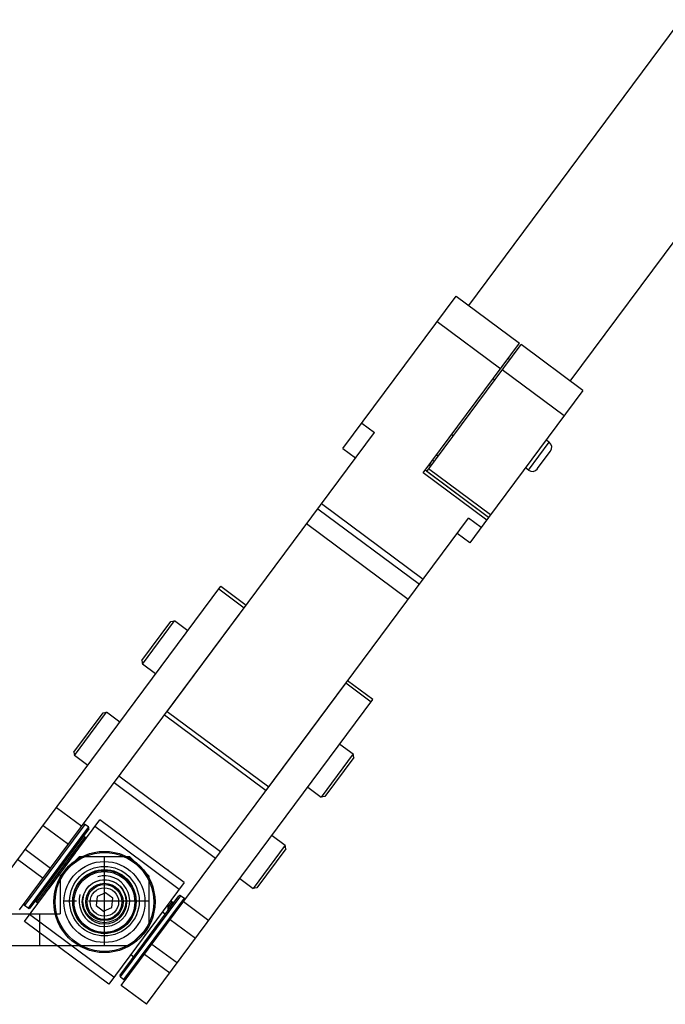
# Model space of a CAD drawing. Header units: millimetres. Extents: x 0 to 7560, y 0 to 5346.
# Tile 55 of 242: x 1736 to 1838, y 2038 to 2194. Entities that reach past the tile are written whole.
import ezdxf

# ---------------------------------------------------------------- set-up
doc = ezdxf.new("R2010")
doc.units = ezdxf.units.MM
doc.linetypes.add('CENTER', pattern=[50.8, 31.75, -6.35, 6.35, -6.35])
for name, color, linetype in [('CSH-ST-M4-20_PBL233', 7, 'Continuous'), ('CSH-ST-M4-20_PBL235', 7, 'Continuous'), ('DEFAULT_1', 7, 'CENTER'), ('DUMMY_BOLT_M3_8_SWPW_PBL218', 7, 'Continuous'), ('DUMMY_BOLT_M5_10_PBL175', 7, 'Continuous'), ('DUMMY_BOLT_M5_10_PBL176', 7, 'Continuous'), ('DUMMY_BOLT_M5_10_PBL177', 7, 'Continuous'), ('DUMMY_BOLT_M5_10_PBL209', 7, 'Continuous'), ('M2002401_PBL213', 7, 'Continuous'), ('M2002501_PBL1549', 7, 'Continuous'), ('M2003001_PBL1', 7, 'Continuous'), ('M2301901_PBL229', 7, 'Continuous'), ('M2302101_PBL215', 7, 'Continuous'), ('M2302301_PBL214', 7, 'Continuous'), ('M2302501_PBL219', 7, 'Continuous'), ('M2310102_PBL232', 7, 'Continuous'), ('M2310202_PBL231', 7, 'Continuous'), ('M2410502_PBL136', 7, 'Continuous'), ('MISUMI_BD-13_PBL1548', 7, 'Continuous'), ('MISUMI_BD-13_PBL194', 7, 'Continuous'), ('MISUMI_BD-13_PBL195', 7, 'Continuous'), ('MISUMI_BD-13_PBL197', 7, 'Continuous'), ('MISUMI_BD-13_PBL198', 7, 'Continuous'), ('MISUMI_FCBBS3-5-25_PBL234', 7, 'Continuous'), ('NSK_F687ZZ1_PBL1547', 7, 'Continuous'), ('NSK_F687ZZ1_PBL216', 7, 'Continuous'), ('NSK_F687ZZ1_PBL217', 7, 'Continuous')]:
    doc.layers.add(name, color=color, linetype=linetype)

# ---------------------------------------------------------------- blocks, each defined once
blk = doc.blocks.new('A$C86968656')
at = {"color": 1, "linetype": 'CENTER', "ltscale": 0.3}
blk.add_line((64, 49), (50, 49), dxfattribs=at)
at = {"layer": 'CSH-ST-M4-20_PBL233', "color": 7}
for p, q in [((112.13, 122.53), (111.89, 122.7)), ((109.74, 119.32), (109.5, 119.49))]:
    blk.add_line(p, q, dxfattribs=at)
at = {"layer": 'CSH-ST-M4-20_PBL235', "color": 7}
for p, q in [((121.08, 134.56), (120.84, 134.74)), ((118.69, 131.35), (118.45, 131.53))]:
    blk.add_line(p, q, dxfattribs=at)
at = {"layer": 'DEFAULT_1', "color": 1, "linetype": 'CENTER'}
blk.add_line((57, 42), (57, 56), dxfattribs=at)
at = {"layer": 'DUMMY_BOLT_M3_8_SWPW_PBL218', "color": 7}
for p, q in [((57.16, 50.31), (55.84, 49.74)), ((58.32, 49.45), (57.16, 50.31)), ((55.84, 49.74), (55.67, 48.3)), ((55.67, 48.3), (56.83, 47.44)), ((58.16, 48.01), (58.32, 49.45)), ((56.83, 47.44), (58.16, 48.01))]:
    blk.add_line(p, q, dxfattribs=at)
for radius in [3.5, 2.95, 2.75]:
    blk.add_circle((57, 48.87), radius, dxfattribs=at)
at = {"layer": 'DUMMY_BOLT_M3_8_SWPW_PBL218', "color": 2}
blk.add_circle((57, 48.87), 2.25, dxfattribs=at)
at = {"layer": 'DUMMY_BOLT_M5_10_PBL175', "color": 7}
for p, q in [((83.5, 59.39), (85.59, 57.83)), ((85.59, 57.83), (80.52, 51.01)), ((85.67, 57.27), (85.59, 57.83)), ((85.67, 57.27), (81.08, 51.1)), ((78.43, 52.56), (80.52, 51.01)), ((81.08, 51.1), (80.52, 51.01))]:
    blk.add_line(p, q, dxfattribs=at)
at = {"layer": 'DUMMY_BOLT_M5_10_PBL176', "color": 7}
for p, q in [((94.24, 73.83), (96.33, 72.28)), ((96.33, 72.28), (91.26, 65.46)), ((96.41, 71.72), (91.82, 65.54)), ((96.41, 71.72), (96.33, 72.28)), ((89.17, 67.01), (91.26, 65.46)), ((91.82, 65.54), (91.26, 65.46))]:
    blk.add_line(p, q, dxfattribs=at)
at = {"layer": 'DUMMY_BOLT_M5_10_PBL177', "color": 7}
for p, q in [((52.19, 72.57), (56.78, 78.75)), ((52.27, 72.01), (57.34, 78.84)), ((56.78, 78.75), (57.34, 78.84)), ((59.43, 77.28), (57.34, 78.84)), ((52.19, 72.57), (52.27, 72.01)), ((54.36, 70.46), (52.27, 72.01))]:
    blk.add_line(p, q, dxfattribs=at)
at = {"layer": 'DUMMY_BOLT_M5_10_PBL209', "color": 7}
for p, q in [((62.93, 87.02), (67.52, 93.2)), ((63.01, 86.46), (68.08, 93.28)), ((67.52, 93.2), (68.08, 93.28)), ((70.17, 91.73), (68.08, 93.28)), ((62.93, 87.02), (63.01, 86.46)), ((65.1, 84.91), (63.01, 86.46))]:
    blk.add_line(p, q, dxfattribs=at)
at = {"layer": 'M2002401_PBL213', "color": 7}
for p, q in [((44.37, 45.8), (56.3, 61.85)), ((68.83, 50.87), (55.5, 60.78)), ((69.63, 51.95), (56.3, 61.85)), ((69.63, 51.95), (57.69, 35.9)), ((58.49, 36.97), (45.17, 46.88)), ((66.16, 47.29), (66.65, 46.93)), ((57.69, 35.9), (44.37, 45.8)), ((61.15, 40.55), (61.63, 40.19))]:
    blk.add_line(p, q, dxfattribs=at)
at = {"layer": 'M2002501_PBL1549', "color": 7}
for radius in [5, 4.8]:
    blk.add_circle((57, 48.87), radius, dxfattribs=at)
at = {"layer": 'M2003001_PBL1', "color": 7}
for p, q in [((53, 56), (50, 53)), ((61, 56), (53, 56)), ((64, 53), (61, 56)), ((50, 53), (50, 47)), ((64, 53), (64, 45)), ((-4.22, 47), (50, 47)), ((61, 42), (64, 45)), ((-51.28, 42), (61, 42))]:
    blk.add_line(p, q, dxfattribs=at)
at = {"layer": 'M2003001_PBL1', "color": 2}
blk.add_line((46.73, 47), (46.73, 42), dxfattribs=at)
at = {"layer": 'M2003001_PBL1', "color": 7}
for radius in [5.5, 5, 3.4]:
    blk.add_circle((57, 49), radius, dxfattribs=at)
at = {"layer": 'M2003001_PBL1', "color": 134}
blk.add_arc((57, 49), 4, 165, 105, dxfattribs=at)
at = {"layer": 'M2301901_PBL229', "color": 7}
for p, q in [((107.95, 116.91), (122.87, 136.97)), ((132.66, 129.69), (122.87, 136.97)), ((132.66, 129.69), (117.74, 109.63)), ((117.74, 109.63), (107.95, 116.91)), ((118.04, 110.03), (108.25, 117.31))]:
    blk.add_line(p, q, dxfattribs=at)
at = {"layer": 'M2301901_PBL229', "color": 2}
blk.add_line((129.68, 125.68), (119.89, 132.96), dxfattribs=at)
at = {"layer": 'M2302101_PBL215', "color": 7}
for p, q in [((39.59, 50.6), (75.39, 98.75)), ((75.09, 98.35), (79.1, 95.37)), ((75.39, 98.75), (79.4, 95.77)), ((43.6, 47.62), (79.1, 95.37))]:
    blk.add_line(p, q, dxfattribs=at)
at = {"layer": 'M2302101_PBL215', "color": 2}
for p, q in [((49.41, 63.81), (53.43, 60.83)), ((47.3, 60.98), (51.32, 57.99)), ((48.47, 54.16), (44.46, 57.15)), ((47.29, 52.58), (43.28, 55.56))]:
    blk.add_line(p, q, dxfattribs=at)
at = {"layer": 'M2302301_PBL214', "color": 7}
for p, q in [((59.65, 35.69), (95.15, 83.43)), ((99.17, 80.45), (95.15, 83.43)), ((99.46, 80.85), (95.45, 83.84)), ((63.67, 32.7), (99.46, 80.85)), ((63.67, 32.7), (59.65, 35.69))]:
    blk.add_line(p, q, dxfattribs=at)
at = {"layer": 'M2302301_PBL214', "color": 2}
for p, q in [((73.49, 45.91), (69.48, 48.9)), ((71.38, 43.08), (67.37, 46.06)), ((64.52, 42.23), (68.53, 39.25)), ((63.34, 40.65), (67.36, 37.66))]:
    blk.add_line(p, q, dxfattribs=at)
at = {"layer": 'M2302501_PBL219', "color": 7}
for p, q in [((94.7, 120.53), (112.6, 144.61)), ((112.6, 144.61), (122.63, 137.15)), ((107.41, 116.69), (122.63, 137.15)), ((66.93, 78.99), (99.69, 123.05)), ((94.7, 120.53), (96.7, 119.04)), ((117.74, 109.63), (107.71, 117.09)), ((117.45, 109.23), (107.41, 116.69)), ((90.74, 111.02), (106.79, 99.08)), ((91.33, 111.82), (107.38, 99.89)), ((82.57, 66.51), (114.54, 109.52)), ((117.74, 109.63), (114.76, 105.62)), ((114.76, 105.62), (112.75, 107.11)), ((74.57, 55.75), (58.52, 67.68))]:
    blk.add_line(p, q, dxfattribs=at)
at = {"layer": 'M2302501_PBL219', "color": 2}
for p, q in [((109.61, 140.6), (119.65, 133.14)), ((97.68, 124.55), (99.69, 123.05)), ((116.55, 108.02), (114.54, 109.52)), ((105, 96.68), (88.95, 108.61)), ((66.52, 78.44), (82.57, 66.51)), ((66.93, 78.99), (82.98, 67.06)), ((75.35, 56.8), (59.3, 68.74))]:
    blk.add_line(p, q, dxfattribs=at)
at = {"layer": 'M2310102_PBL232', "color": 7}
for p, q in [((114.6, 143.12), (657.55, 873.4)), ((130.65, 131.18), (673.6, 861.46)), ((108.91, 118.69), (109.15, 118.51))]:
    blk.add_line(p, q, dxfattribs=at)
at = {"layer": 'M2310202_PBL231', "color": 7}
for p, q in [((108.55, 117.71), (108.31, 117.89)), ((108.73, 117.95), (108.49, 118.13))]:
    blk.add_line(p, q, dxfattribs=at)
at = {"layer": 'M2410502_PBL136', "color": 7}
for p, q in [((53.44, 59), (53.52, 59)), ((54.08, 59), (54.18, 59)), ((67, 54), (67, 53.9)), ((67, 48.42), (67, 47.41))]:
    blk.add_line(p, q, dxfattribs=at)
at = {"layer": 'MISUMI_BD-13_PBL1548', "color": 7}
blk.add_circle((57, 48.87), 6.4, dxfattribs=at)
at = {"layer": 'MISUMI_BD-13_PBL194', "color": 7}
for p, q in [((46.32, 48.84), (53.96, 59.11)), ((53.94, 59.09), (53.96, 59.11)), ((53.96, 59.11), (54.14, 58.94)), ((48.25, 51.02), (52.42, 56.64)), ((46.33, 48.86), (46.32, 48.84)), ((46.32, 48.84), (46.53, 48.71))]:
    blk.add_line(p, q, dxfattribs=at)
at = {"layer": 'MISUMI_BD-13_PBL195', "color": 7}
for p, q in [((46.12, 48.99), (53.76, 59.26)), ((53.01, 58.42), (53.76, 59.26)), ((53.76, 59.26), (53.94, 59.09)), ((48.05, 51.17), (52.22, 56.78)), ((46.7, 49.95), (46.12, 48.99)), ((46.12, 48.99), (46.33, 48.86))]:
    blk.add_line(p, q, dxfattribs=at)
at = {"layer": 'MISUMI_BD-13_PBL197', "color": 7}
for p, q in [((67.88, 48.76), (67, 47.58)), ((67.3, 47.81), (67.88, 48.76)), ((67.88, 48.76), (67.67, 48.89))]:
    blk.add_line(p, q, dxfattribs=at)
at = {"layer": 'MISUMI_BD-13_PBL198', "color": 7}
for p, q in [((67.68, 48.91), (67, 48)), ((67.68, 48.91), (67.46, 49.04)), ((67.67, 48.89), (67.68, 48.91))]:
    blk.add_line(p, q, dxfattribs=at)
at = {"layer": 'MISUMI_FCBBS3-5-25_PBL234', "color": 2}
blk.add_line((124.04, 117.1), (127.32, 121.51), dxfattribs=at)
at = {"layer": 'MISUMI_FCBBS3-5-25_PBL234', "color": 7}
for p, q in [((127.32, 121.51), (126.84, 121.87)), ((125.44, 117.3), (127.53, 120.11)), ((124.04, 117.1), (123.56, 117.45))]:
    blk.add_line(p, q, dxfattribs=at)
for centre, start, end in [((126.73, 120.71), 323.37, 53.37), ((124.64, 117.9), 233.37, 323.37)]:
    blk.add_arc(centre, 1, start, end, dxfattribs=at)
at = {"layer": 'NSK_F687ZZ1_PBL1547', "color": 7}
blk.add_circle((57, 48.87), 8, dxfattribs=at)
at = {"layer": 'NSK_F687ZZ1_PBL1547', "color": 2}
blk.add_circle((57, 48.87), 7.8, dxfattribs=at)
at = {"layer": 'NSK_F687ZZ1_PBL216', "color": 2}
for p, q in [((53.91, 61.14), (44.36, 48.3)), ((54.47, 60.72), (44.92, 47.88))]:
    blk.add_line(p, q, dxfattribs=at)
at = {"layer": 'NSK_F687ZZ1_PBL216', "color": 7}
for p, q in [((54.47, 60.72), (53.91, 61.14)), ((54.51, 60.44), (45.2, 47.92)), ((44.92, 47.88), (44.36, 48.3))]:
    blk.add_line(p, q, dxfattribs=at)
for centre, start, end in [((53.79, 60.98), 53.37, 143.37), ((54.35, 60.56), 323.37, 53.37), ((44.48, 48.46), 143.37, 233.37), ((45.04, 48.04), 233.37, 323.37)]:
    blk.add_arc(centre, 0.2, start, end, dxfattribs=at)
at = {"layer": 'NSK_F687ZZ1_PBL217', "color": 7}
for p, q in [((59.49, 37.3), (68.79, 49.82)), ((69.07, 49.86), (69.64, 49.45)), ((59.53, 37.02), (60.09, 36.61))]:
    blk.add_line(p, q, dxfattribs=at)
at = {"layer": 'NSK_F687ZZ1_PBL217', "color": 2}
for p, q in [((59.53, 37.02), (69.07, 49.86)), ((60.09, 36.61), (69.64, 49.45))]:
    blk.add_line(p, q, dxfattribs=at)
at = {"layer": 'NSK_F687ZZ1_PBL217', "color": 7}
for centre, start, end in [((68.95, 49.7), 53.37, 143.37), ((69.52, 49.29), 323.37, 53.37), ((59.65, 37.19), 143.37, 233.37), ((60.21, 36.77), 233.37, 323.37)]:
    blk.add_arc(centre, 0.2, start, end, dxfattribs=at)

msp = doc.modelspace()

# ---------------------------------------------------------------- block references
at = {"ltscale": 0.3}
msp.add_blockref('A$C86968656', (1692.687, 2005.505), dxfattribs=at)

doc.saveas('drawing.dxf')
